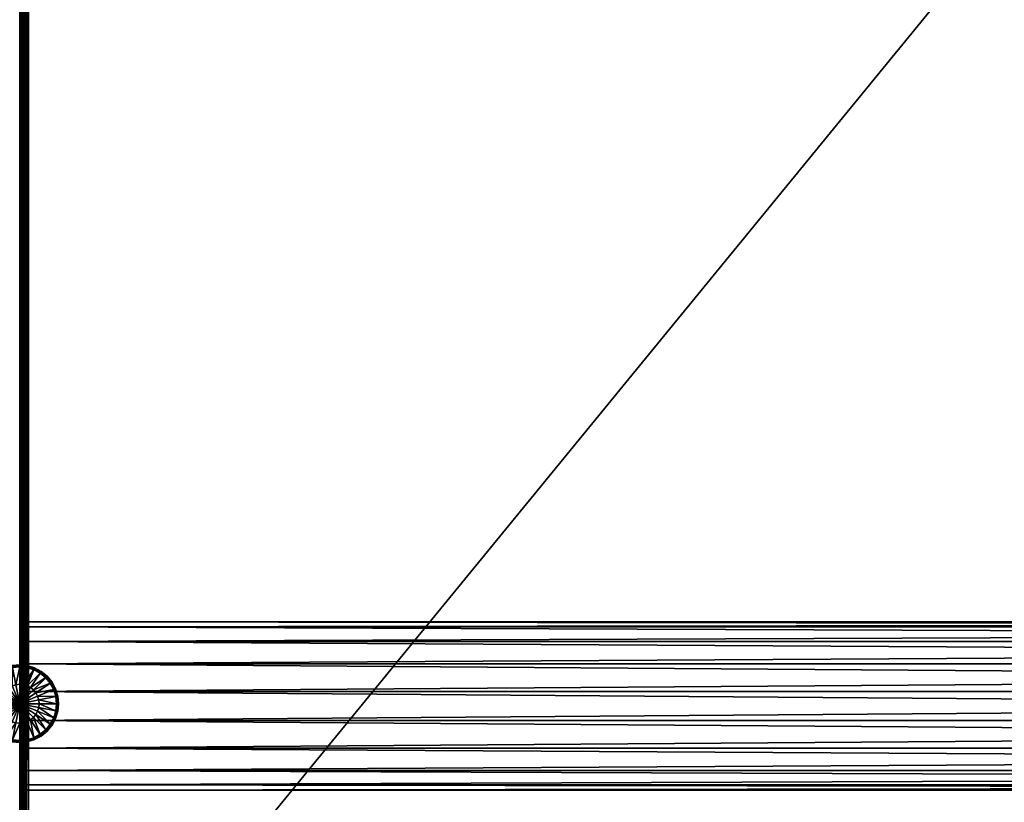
# Model space of a CAD drawing. Header units: millimetres. Extents: x -1220 to 1220, y -575 to 575.
# Tile 75 of 144: x 0 to 205, y -432 to -269. Entities that reach past the tile are written whole.
import ezdxf

# ---------------------------------------------------------------- set-up
doc = ezdxf.new("R2010")
doc.units = ezdxf.units.MM
doc.layers.get('0').update_dxf_attribs({"true_color": 0x5890e1})

msp = doc.modelspace()

# ---------------------------------------------------------------- meshes
at = {"color": 221, "true_color": 0xe5a6d7}
mesh = msp.add_polyface(dxfattribs=at)
corners = [(1.26, 0, 720.95), (1, 0, 720.95), (1, -496.54, 720.95), (0.56, 0, 720.89), (0.56, -496.53, 720.89), (0.25, 0, 720.7), (0.25, -496.53, 720.7), (410, 0, 719.95), (409.94, 0, 720.39), (409.94, -496.53, 720.39), (409.75, 0, 720.7), (409.75, -496.53, 720.7), (408.19, 0, 720.95), (1.82, 0, 720.95), (1.82, -496.54, 720.95), (1.26, -496.54, 720.95), (408.77, 0, 720.95), (408.19, -496.54, 720.95), (409, 0, 720.95), (408.77, -496.54, 720.95), (408.77, 0, 710.95), (409, 0, 710.95), (409, -520.91, 710.95), (409.44, 0, 711.01), (409.44, -520.9, 711.01), (409.75, 0, 711.2), (409.75, -520.89, 711.2), (0, 0, 711.95), (0.06, 0, 711.51), (0.06, -520.87, 711.51), (0.25, 0, 711.2), (0.25, -520.89, 711.2), (1.26, 0, 710.95), (1.82, 0, 710.95), (1.82, -520.91, 710.95), (1, 0, 710.95), (1.26, -520.91, 710.95), (408.19, 0, 710.95), (408.19, -520.91, 710.95), (409.44, 0, 720.89), (409.44, 496.54, 720.89), (409.75, 496.54, 720.7), (0, 0, 719.95), (0.06, 0, 720.39), (0.06, 496.53, 720.39), (0.25, 496.54, 720.7), (410, -520.84, 711.95), (410, 0, 711.95), (1.26, 496.54, 720.95), (1, 496.54, 720.95), (0.56, 496.54, 720.89), (410, 496.52, 719.95), (409.94, 496.53, 720.39), (408.19, 496.54, 720.95), (1.82, 496.54, 720.95), (408.77, 496.54, 720.95), (409, 496.54, 720.95), (0.56, 0, 711.01), (1, -520.91, 710.95), (0.56, -520.9, 711.01), (409.94, 0, 711.51), (409.94, -520.87, 711.51), (409, -496.54, 720.95), (409.44, -496.53, 720.89), (0, -496.52, 719.95), (0.06, -496.53, 720.39)]
mesh.append_faces([[corners[k] for k in face] for face in [(7, 46, 47)]], dxfattribs={"vtx0": -1, "color": 221})
mesh.append_faces([[corners[k] for k in face] for face in [(0, 1, 2), (1, 3, 4), (3, 5, 6), (7, 8, 9), (8, 10, 11), (12, 13, 14), (13, 0, 15), (16, 12, 17), (18, 16, 19), (20, 21, 22), (21, 23, 24), (23, 25, 26), (27, 28, 29), (28, 30, 31), (32, 33, 34), (35, 32, 36), (33, 37, 38), (18, 39, 40), (39, 10, 41), (42, 43, 44), (43, 5, 45), (1, 0, 48), (3, 1, 49), (5, 3, 50), (8, 7, 51), (10, 8, 52), (13, 12, 53), (0, 13, 54), (12, 16, 55), (16, 18, 56), (57, 35, 58), (30, 57, 59), (60, 47, 46), (25, 60, 61), (39, 18, 62), (10, 39, 63), (43, 42, 64), (5, 43, 65), (64, 42, 27), (51, 7, 47)]], dxfattribs={"vtx2": -1, "color": 221})
at = {"color": 196, "true_color": 0x390888}
mesh = msp.add_polyface(dxfattribs=at)
corners = [(864.27, -15, 169.65), (0, -15, 169.65), (0, -14.1, 174.78), (864.27, -14.1, 174.78), (0, -11.49, 179.29), (864.27, -11.49, 179.29), (0, -7.5, 182.64), (864.27, -7.5, 182.64), (0, -2.6, 184.42), (864.27, -2.6, 184.42), (0, 2.6, 184.42), (864.27, -2.6, 154.88), (0, -2.6, 154.88), (0, -7.5, 156.66), (864.27, -7.5, 156.66), (0, -11.49, 160.01), (864.27, -11.49, 160.01), (0, -14.1, 164.52), (864.27, -14.1, 164.52), (808.06, -394.47, 680.71), (808.06, -395.52, 686.69), (0, -395.52, 686.69), (0, -394.47, 680.71), (808.06, -398.56, 691.96), (0, -398.56, 691.96), (808.06, -403.22, 695.86), (0, -403.22, 695.86), (808.06, -408.93, 697.94), (0, -408.93, 697.94), (808.06, -415.01, 697.94), (0, -415.01, 697.94), (808.06, -420.72, 695.86), (0, -420.72, 695.86), (808.06, -425.37, 691.96), (0, -425.37, 691.96), (0, -428.41, 686.69), (0, -429.47, 680.71), (808.06, -428.41, 686.69), (0, -428.41, 674.72), (808.06, -429.47, 680.71), (0, -425.37, 669.46), (808.06, -428.41, 674.72), (808.06, -425.37, 669.46), (808.06, -420.72, 665.55), (0, -420.72, 665.55), (808.06, -415.01, 663.47), (0, -415.01, 663.47), (808.06, -408.93, 663.47), (0, -408.93, 663.47), (808.06, -403.22, 665.55), (0, -403.22, 665.55), (808.06, -398.56, 669.46), (0, -398.56, 669.46), (0, -395.52, 674.72), (808.06, -395.52, 674.72)]
mesh.append_faces([[corners[k] for k in face] for face in [(0, 1, 2), (3, 2, 4), (5, 4, 6), (7, 6, 8), (9, 8, 10), (11, 12, 13), (14, 13, 15), (16, 15, 17), (18, 17, 1), (19, 20, 21), (21, 22, 19), (20, 23, 24), (24, 21, 20), (23, 25, 26), (26, 24, 23), (25, 27, 28), (28, 26, 25), (27, 29, 30), (30, 28, 27), (29, 31, 32), (32, 30, 29), (31, 33, 34), (34, 32, 31), (35, 34, 33), (36, 35, 37), (38, 36, 39), (40, 38, 41), (42, 43, 44), (44, 40, 42), (43, 45, 46), (46, 44, 43), (45, 47, 48), (48, 46, 45), (47, 49, 50), (50, 48, 47), (49, 51, 52), (52, 50, 49), (53, 52, 51), (22, 53, 54)]], dxfattribs={"vtx2": -1, "color": 196})
mesh = msp.add_polyface(dxfattribs=at)
corners = [(0, -14.1, 174.78), (864.27, -14.1, 174.78), (864.27, -15, 169.65), (0, -11.49, 179.29), (864.27, -11.49, 179.29), (0, -7.5, 182.64), (864.27, -7.5, 182.64), (0, -2.6, 184.42), (864.27, -2.6, 184.42), (0, -2.6, 154.88), (864.27, -2.6, 154.88), (864.27, 2.6, 154.88), (0, -7.5, 156.66), (864.27, -7.5, 156.66), (0, -11.49, 160.01), (864.27, -11.49, 160.01), (0, -14.1, 164.52), (864.27, -14.1, 164.52), (0, -15, 169.65), (808.06, -425.37, 691.96), (808.06, -428.41, 686.69), (0, -428.41, 686.69), (808.06, -429.47, 680.71), (0, -429.47, 680.71), (808.06, -428.41, 674.72), (0, -428.41, 674.72), (808.06, -425.37, 669.46), (0, -425.37, 669.46), (808.06, -398.56, 669.46), (808.06, -395.52, 674.72), (0, -395.52, 674.72), (808.06, -394.47, 680.71), (0, -394.47, 680.71), (808.06, -395.52, 686.69), (816.69, -394.47, 680.71), (808.06, -398.56, 691.96), (816.69, -395.52, 686.69), (816.69, -398.56, 691.96), (816.69, -403.22, 695.86), (808.06, -403.22, 695.86), (808.06, -408.93, 697.94), (808.06, -415.01, 697.94), (816.69, -408.93, 697.94), (816.69, -415.01, 697.94), (816.69, -420.72, 695.86), (808.06, -420.72, 695.86), (816.69, -425.37, 691.96), (816.69, -428.41, 686.69), (816.69, -429.47, 680.71), (816.69, -428.41, 674.72), (816.69, -425.37, 669.46), (816.69, -420.72, 665.55), (808.06, -420.72, 665.55), (816.69, -415.01, 663.47), (808.06, -415.01, 663.47), (808.06, -408.93, 663.47), (808.06, -403.22, 665.55), (816.69, -408.93, 663.47), (816.69, -403.22, 665.55), (816.69, -398.56, 669.46), (816.69, -395.52, 674.72)]
mesh.append_faces([[corners[k] for k in face] for face in [(0, 1, 2), (3, 4, 1), (5, 6, 4), (7, 8, 6), (9, 10, 11), (12, 13, 10), (14, 15, 13), (16, 17, 15), (18, 2, 17), (19, 20, 21), (20, 22, 23), (22, 24, 25), (24, 26, 27), (28, 29, 30), (29, 31, 32), (33, 31, 34), (35, 33, 36), (37, 38, 39), (39, 35, 37), (40, 39, 38), (41, 40, 42), (43, 44, 45), (45, 41, 43), (44, 46, 19), (19, 45, 44), (46, 47, 20), (20, 19, 46), (22, 20, 47), (24, 22, 48), (49, 50, 26), (26, 24, 49), (50, 51, 52), (52, 26, 50), (51, 53, 54), (54, 52, 51), (55, 54, 53), (56, 55, 57), (28, 56, 58), (29, 28, 59), (31, 29, 60)]], dxfattribs={"vtx2": -1, "color": 196})
mesh = msp.add_polyface(dxfattribs=at)
corners = [(0, 0, 698.95), (1178, 0, 698.95), (1178, -483, 698.95), (0, -483, 698.95), (0, -503, 710.95), (1178, -503, 710.95), (1178, -487, 710.95), (0, -487, 710.95), (0, -505, 700.95), (1178, -505, 700.95), (1178, -505, 708.95), (0, -505, 708.95), (0, -503, 698.95), (0, -487, 698.95), (1178, -487, 698.95), (1178, -503, 698.95), (0, 0, 710.95), (0, -483, 710.95), (1178, -483, 710.95), (1178, 0, 710.95), (1178, -484, 698.95), (0, -484, 698.95), (1178, -485, 698.95), (0, -485, 698.95), (0, -503.88, 710.83), (1178, -503.88, 710.83), (0, -504.5, 710.45), (1178, -504.5, 710.45), (1178, -486, 710.95), (0, -486, 710.95), (1178, -485, 710.95), (0, -485, 710.95), (0, -504.88, 700.07), (1178, -504.88, 700.07), (0, -504.5, 699.45), (1178, -504.5, 699.45), (1178, -504.88, 709.83), (0, -504.88, 709.83), (1178, -503.88, 699.07), (0, -503.88, 699.07), (0, -486, 698.95), (1178, -486, 698.95), (0, -484, 710.95), (1178, -484, 710.95)]
mesh.append_faces([[corners[k] for k in face] for face in [(0, 1, 2), (2, 3, 0), (4, 5, 6), (6, 7, 4), (8, 9, 10), (10, 11, 8), (12, 13, 14), (14, 15, 12), (16, 17, 18), (18, 19, 16), (2, 20, 21), (21, 3, 2), (20, 22, 23), (23, 21, 20), (4, 24, 25), (25, 5, 4), (24, 26, 27), (27, 25, 24), (6, 28, 29), (29, 7, 6), (28, 30, 31), (31, 29, 28), (8, 32, 33), (33, 9, 8), (32, 34, 35), (35, 33, 32), (10, 36, 37), (37, 11, 10), (36, 27, 26), (26, 37, 36), (15, 38, 39), (39, 12, 15), (38, 35, 34), (34, 39, 38), (13, 40, 41), (41, 14, 13), (40, 23, 22), (22, 41, 40), (17, 42, 43), (43, 18, 17), (42, 31, 30), (30, 43, 42)]], dxfattribs={"vtx2": -1, "color": 196})
at = {"color": 221, "true_color": 0xe5a6d7}
mesh = msp.add_polyface(dxfattribs=at)
corners = [(1, -496.54, 720.95), (1.26, -496.54, 720.95), (1.26, 0, 720.95), (409.44, -496.53, 720.89), (409, -496.54, 720.95), (409, -498.23, 720.95), (409.75, -496.53, 720.7), (409.44, -498.23, 720.89), (0.56, -496.53, 720.89), (1, 0, 720.95), (0.25, -496.53, 720.7), (0.56, 0, 720.89), (0.06, -496.53, 720.39), (0, -496.52, 719.95), (0, -498.22, 719.95), (0.06, -498.22, 720.39), (409.94, -496.53, 720.39), (410, -496.52, 719.95), (410, 0, 719.95), (409.94, 0, 720.39), (1.82, -496.54, 720.95), (408.19, -496.54, 720.95), (408.19, 0, 720.95), (1.82, 0, 720.95), (408.77, -496.54, 720.95), (408.77, 0, 720.95), (409, 0, 720.95), (0.56, -498.23, 720.89), (0.25, -498.23, 720.7), (410, -498.22, 719.95), (409.94, -498.22, 720.39), (408.77, -498.23, 720.95), (409, -520.91, 710.95), (408.77, -520.91, 710.95), (408.77, 0, 710.95), (409.44, -520.9, 711.01), (409, 0, 710.95), (409.75, -520.89, 711.2), (409.44, 0, 711.01), (0.06, -520.87, 711.51), (0, -520.84, 711.95), (0, 0, 711.95), (0.25, -520.89, 711.2), (0.06, 0, 711.51), (1.82, -520.91, 710.95), (1.26, -520.91, 710.95), (1.26, 0, 710.95), (1, -520.91, 710.95), (1, 0, 710.95), (408.19, -520.91, 710.95), (1.82, 0, 710.95), (408.19, 0, 710.95), (0.56, -520.9, 711.01), (0.56, 0, 711.01), (0.25, 0, 711.2), (410, -520.84, 711.95), (409.94, -520.87, 711.51), (409.94, 0, 711.51), (409.75, 0, 711.2), (409.44, 0, 720.89), (409.75, 0, 720.7), (0.06, 0, 720.39), (0.25, 0, 720.7), (410, -499.5, 719.92), (410, -523.54, 712.04), (410, -522.56, 711.95)]
mesh.append_faces([[corners[k] for k in face] for face in [(18, 63, 64), (18, 64, 65)]], dxfattribs={"vtx0": -1, "vtx1": -1, "vtx2": -1, "color": 221})
mesh.append_faces([[corners[k] for k in face] for face in [(13, 41, 40), (18, 65, 55)]], dxfattribs={"vtx0": -1, "vtx2": -1, "color": 221})
mesh.append_faces([[corners[k] for k in face] for face in [(18, 17, 63)]], dxfattribs={"vtx1": -1, "vtx2": -1, "color": 221})
mesh.append_faces([[corners[k] for k in face] for face in [(0, 1, 2), (3, 4, 5), (6, 3, 7), (8, 0, 9), (10, 8, 11), (12, 13, 14), (10, 12, 15), (16, 17, 18), (6, 16, 19), (20, 21, 22), (1, 20, 23), (21, 24, 25), (24, 4, 26), (0, 8, 27), (8, 10, 28), (29, 17, 16), (30, 16, 6), (4, 24, 31), (32, 33, 34), (35, 32, 36), (37, 35, 38), (39, 40, 41), (42, 39, 43), (44, 45, 46), (45, 47, 48), (49, 44, 50), (51, 34, 33), (33, 49, 51), (47, 52, 53), (52, 42, 54), (55, 56, 57), (56, 37, 58), (4, 3, 59), (3, 6, 60), (13, 12, 61), (12, 10, 62)]], dxfattribs={"vtx2": -1, "color": 221})
at = {"color": 31, "true_color": 0xe4b899}
mesh = msp.add_polyface(dxfattribs=at)
corners = [(0, -411.5, 697.35), (-0.79, -407.53, 697.35), (0, -407.45, 697.35), (-1.55, -407.76, 697.35), (-2.25, -408.13, 697.35), (-2.86, -408.64, 697.35), (-3.37, -409.25, 697.35), (-3.74, -409.95, 697.35), (-3.97, -410.71, 697.35), (-4.05, -411.5, 697.35), (-1.5, -403.96, 697.35), (0, -403.81, 697.35), (-2.94, -404.4, 697.35), (-4.27, -405.11, 697.35), (-5.44, -406.06, 697.35), (-6.39, -407.23, 697.35), (-4.33, -405.02, 698.97), (-4.26, -405.13, 698.97), (-2.93, -404.42, 698.97), (-2.98, -404.3, 698.97), (-5.51, -405.99, 698.97), (0, -411.5, 698.97), (0, -407.45, 698.97), (-0.79, -407.53, 698.97), (-1.55, -407.76, 698.97), (-2.25, -408.13, 698.97), (-2.86, -408.64, 698.97), (-3.37, -409.25, 698.97), (-3.74, -409.95, 698.97), (-3.97, -410.71, 698.97), (-4.05, -411.5, 698.97), (-2.98, -404.3, 697.35), (-4.33, -405.02, 697.35), (-4.35, -404.99, 697.38), (-5.54, -405.96, 697.38), (-3.1, -404.02, 698.67), (-4.5, -404.77, 698.67), (-4.48, -404.8, 698.71), (-5.7, -405.8, 698.71), (0, -403.84, 698.97), (-1.5, -403.98, 698.97), (-5.42, -406.08, 698.97), (-6.37, -407.24, 698.97), (-3, -404.26, 698.93), (-4.35, -404.99, 698.93), (-3.08, -404.06, 698.71), (-5.54, -405.96, 698.93), (-5.73, -405.77, 698.67), (-4.5, -404.77, 698.6), (-5.73, -405.77, 698.6), (-4.5, -404.77, 697.71), (-3.08, -404.06, 697.61), (-4.47, -404.8, 697.61), (-4.5, -404.77, 697.65), (-5.73, -405.77, 697.65), (-3, -404.27, 697.38), (-5.69, -405.81, 697.61), (-5.51, -405.99, 697.35)]
mesh.append_faces([[corners[k] for k in face] for face in [(0, 1, 2), (0, 3, 1), (0, 4, 3), (0, 5, 4), (0, 6, 5), (0, 7, 6), (0, 8, 7), (0, 9, 8), (21, 22, 23), (21, 23, 24), (21, 24, 25), (21, 25, 26), (21, 26, 27), (21, 27, 28), (21, 28, 29), (21, 29, 30)]], dxfattribs={"color": 31})
mesh.append_faces([[corners[k] for k in face] for face in [(1, 10, 11), (11, 2, 1), (3, 12, 10), (10, 1, 3), (4, 13, 12), (12, 3, 4), (5, 14, 13), (13, 4, 5), (14, 5, 6), (15, 6, 7), (16, 17, 18), (18, 19, 16), (17, 16, 20), (31, 32, 33), (34, 33, 32), (35, 36, 37), (38, 37, 36), (23, 22, 39), (39, 40, 23), (24, 23, 40), (40, 18, 24), (25, 24, 18), (18, 17, 25), (26, 25, 17), (17, 41, 26), (27, 26, 41), (28, 27, 42), (43, 44, 16), (20, 16, 44), (45, 37, 44), (46, 44, 37), (47, 36, 48), (49, 48, 50), (51, 52, 53), (54, 53, 52), (55, 33, 52), (56, 52, 33), (32, 31, 12), (12, 13, 32), (57, 32, 13)]], dxfattribs={"vtx2": -1, "color": 31})
mesh = msp.add_polyface(dxfattribs=at)
corners = [(-1.58, -403.56, 697.65), (-1.58, -403.56, 697.71), (0, -403.4, 697.71), (0, -403.4, 697.65), (-3.1, -404.02, 697.65), (-3.1, -404.02, 697.71), (-4.5, -404.77, 697.65), (-4.5, -404.77, 697.71), (-1.52, -403.85, 698.97), (-1.5, -403.98, 698.97), (0, -403.84, 698.97), (0, -403.7, 698.97), (-2.98, -404.3, 698.97), (-2.93, -404.42, 698.97), (-1.53, -403.82, 697.38), (0, -403.67, 697.38), (0, -403.7, 697.35), (-1.52, -403.85, 697.35), (-3, -404.27, 697.38), (-2.98, -404.3, 697.35), (-4.35, -404.99, 697.38), (-1.57, -403.6, 698.71), (0, -403.44, 698.71), (0, -403.4, 698.67), (-1.58, -403.56, 698.67), (-3.08, -404.06, 698.71), (-3.1, -404.02, 698.67), (-4.48, -404.8, 698.71), (0, -403.66, 698.93), (-1.53, -403.82, 698.93), (-3, -404.26, 698.93), (-4.33, -405.02, 698.97), (-4.35, -404.99, 698.93), (0, -403.4, 698.6), (-1.58, -403.56, 698.6), (-3.1, -404.02, 698.6), (-4.5, -404.77, 698.67), (-4.5, -404.77, 698.6), (0, -403.45, 697.61), (-1.57, -403.6, 697.61), (-3.08, -404.06, 697.61), (-4.47, -404.8, 697.61), (0, -403.81, 697.35), (-1.5, -403.96, 697.35), (-2.94, -404.4, 697.35)]
mesh.append_faces([[corners[k] for k in face] for face in [(0, 1, 2), (2, 3, 0), (4, 5, 1), (1, 0, 4), (6, 7, 5), (5, 4, 6), (8, 9, 10), (10, 11, 8), (12, 13, 9), (9, 8, 12), (14, 15, 16), (16, 17, 14), (18, 14, 17), (17, 19, 18), (20, 18, 19), (21, 22, 23), (23, 24, 21), (25, 21, 24), (24, 26, 25), (27, 25, 26), (8, 11, 28), (28, 29, 8), (12, 8, 29), (29, 30, 12), (31, 12, 30), (29, 28, 22), (22, 21, 29), (30, 29, 21), (21, 25, 30), (32, 30, 25), (24, 23, 33), (33, 34, 24), (26, 24, 34), (34, 35, 26), (36, 26, 35), (35, 37, 36), (34, 33, 2), (2, 1, 34), (35, 34, 1), (1, 5, 35), (37, 35, 5), (5, 7, 37), (0, 3, 38), (38, 39, 0), (4, 0, 39), (39, 40, 4), (6, 4, 40), (39, 38, 15), (15, 14, 39), (40, 39, 14), (14, 18, 40), (41, 40, 18), (17, 16, 42), (42, 43, 17), (19, 17, 43), (43, 44, 19)]], dxfattribs={"vtx2": -1, "color": 31})
mesh = msp.add_polyface(dxfattribs=at)
corners = [(3.1, -404.02, 697.65), (3.1, -404.02, 697.71), (4.5, -404.77, 697.71), (4.5, -404.77, 697.65), (1.58, -403.56, 697.65), (1.58, -403.56, 697.71), (0, -403.4, 697.65), (0, -403.4, 697.71), (1.52, -403.85, 698.97), (1.5, -403.98, 698.97), (2.93, -404.42, 698.97), (2.98, -404.3, 698.97), (0, -403.7, 698.97), (0, -403.84, 698.97), (4.33, -405.02, 697.35), (2.98, -404.3, 697.35), (3, -404.27, 697.38), (1.53, -403.82, 697.38), (1.52, -403.85, 697.35), (0, -403.67, 697.38), (0, -403.7, 697.35), (4.5, -404.77, 698.67), (3.1, -404.02, 698.67), (3.08, -404.06, 698.71), (1.57, -403.6, 698.71), (1.58, -403.56, 698.67), (0, -403.44, 698.71), (0, -403.4, 698.67), (4.35, -404.99, 698.93), (3, -404.26, 698.93), (1.53, -403.82, 698.93), (0, -403.66, 698.93), (4.48, -404.8, 698.71), (4.5, -404.77, 698.6), (3.1, -404.02, 698.6), (1.58, -403.56, 698.6), (0, -403.4, 698.6), (4.47, -404.8, 697.61), (3.08, -404.06, 697.61), (1.57, -403.6, 697.61), (0, -403.45, 697.61), (4.35, -404.99, 697.38), (2.94, -404.4, 697.35), (1.5, -403.96, 697.35), (0, -403.81, 697.35)]
mesh.append_faces([[corners[k] for k in face] for face in [(0, 1, 2), (2, 3, 0), (4, 5, 1), (1, 0, 4), (6, 7, 5), (5, 4, 6), (8, 9, 10), (10, 11, 8), (12, 13, 9), (9, 8, 12), (14, 15, 16), (17, 16, 15), (15, 18, 17), (19, 17, 18), (18, 20, 19), (21, 22, 23), (24, 23, 22), (22, 25, 24), (26, 24, 25), (25, 27, 26), (28, 29, 11), (8, 11, 29), (29, 30, 8), (12, 8, 30), (30, 31, 12), (32, 23, 29), (30, 29, 23), (23, 24, 30), (31, 30, 24), (24, 26, 31), (22, 21, 33), (33, 34, 22), (25, 22, 34), (34, 35, 25), (27, 25, 35), (35, 36, 27), (34, 33, 2), (2, 1, 34), (35, 34, 1), (1, 5, 35), (36, 35, 5), (5, 7, 36), (37, 38, 0), (4, 0, 38), (38, 39, 4), (6, 4, 39), (39, 40, 6), (41, 16, 38), (39, 38, 16), (16, 17, 39), (40, 39, 17), (17, 19, 40), (18, 15, 42), (42, 43, 18), (20, 18, 43), (43, 44, 20)]], dxfattribs={"vtx2": -1, "color": 31})
mesh = msp.add_polyface(dxfattribs=at)
corners = [(0, -411.5, 697.35), (3.97, -410.71, 697.35), (4.05, -411.5, 697.35), (3.74, -409.95, 697.35), (3.37, -409.25, 697.35), (2.86, -408.64, 697.35), (2.25, -408.13, 697.35), (1.55, -407.76, 697.35), (0.79, -407.53, 697.35), (0, -407.45, 697.35), (7.1, -408.56, 697.35), (5.44, -406.06, 697.35), (6.39, -407.23, 697.35), (4.27, -405.11, 697.35), (2.94, -404.4, 697.35), (1.5, -403.96, 697.35), (0, -403.81, 697.35), (4.33, -405.02, 698.97), (4.26, -405.13, 698.97), (5.42, -406.08, 698.97), (2.98, -404.3, 698.97), (2.93, -404.42, 698.97), (0, -411.5, 698.97), (4.05, -411.5, 698.97), (3.97, -410.71, 698.97), (3.74, -409.95, 698.97), (3.37, -409.25, 698.97), (2.86, -408.64, 698.97), (2.25, -408.13, 698.97), (1.55, -407.76, 698.97), (0.79, -407.53, 698.97), (0, -407.45, 698.97), (5.51, -405.99, 697.35), (4.33, -405.02, 697.35), (4.35, -404.99, 697.38), (3, -404.27, 697.38), (5.73, -405.77, 698.67), (4.5, -404.77, 698.67), (4.48, -404.8, 698.71), (3.08, -404.06, 698.71), (7.08, -408.57, 698.97), (6.37, -407.24, 698.97), (1.5, -403.98, 698.97), (0, -403.84, 698.97), (5.54, -405.96, 698.93), (4.35, -404.99, 698.93), (5.7, -405.8, 698.71), (3, -404.26, 698.93), (5.69, -405.81, 697.61), (4.47, -404.8, 697.61), (4.5, -404.77, 697.65), (3.1, -404.02, 697.65), (5.54, -405.96, 697.38), (3.08, -404.06, 697.61), (2.98, -404.3, 697.35)]
mesh.append_faces([[corners[k] for k in face] for face in [(0, 1, 2), (0, 3, 1), (0, 4, 3), (0, 5, 4), (0, 6, 5), (0, 7, 6), (0, 8, 7), (0, 9, 8), (22, 23, 24), (22, 24, 25), (22, 25, 26), (22, 26, 27), (22, 27, 28), (22, 28, 29), (22, 29, 30), (22, 30, 31)]], dxfattribs={"color": 31})
mesh.append_faces([[corners[k] for k in face] for face in [(10, 3, 4), (5, 11, 12), (12, 4, 5), (6, 13, 11), (11, 5, 6), (7, 14, 13), (13, 6, 7), (8, 15, 14), (14, 7, 8), (9, 16, 15), (15, 8, 9), (17, 18, 19), (20, 21, 18), (18, 17, 20), (32, 33, 34), (35, 34, 33), (36, 37, 38), (39, 38, 37), (26, 25, 40), (27, 26, 41), (41, 19, 27), (28, 27, 19), (19, 18, 28), (29, 28, 18), (18, 21, 29), (30, 29, 21), (21, 42, 30), (31, 30, 42), (42, 43, 31), (44, 45, 17), (20, 17, 45), (46, 38, 45), (47, 45, 38), (48, 49, 50), (51, 50, 49), (52, 34, 49), (53, 49, 34), (11, 13, 33), (54, 33, 13), (13, 14, 54)]], dxfattribs={"vtx2": -1, "color": 31})
mesh = msp.add_polyface(dxfattribs=at)
corners = [(6.73, -407, 697.65), (6.73, -407, 697.71), (7.48, -408.4, 697.71), (7.48, -408.4, 697.65), (5.73, -405.77, 697.65), (5.73, -405.77, 697.71), (4.5, -404.77, 697.65), (4.5, -404.77, 697.71), (6.48, -407.17, 698.97), (6.37, -407.24, 698.97), (7.08, -408.57, 698.97), (5.51, -405.99, 698.97), (5.42, -406.08, 698.97), (4.33, -405.02, 698.97), (6.51, -407.15, 697.38), (7.23, -408.5, 697.38), (7.2, -408.52, 697.35), (6.48, -407.17, 697.35), (5.54, -405.96, 697.38), (5.51, -405.99, 697.35), (4.35, -404.99, 697.38), (6.7, -407.02, 698.71), (7.45, -408.42, 698.71), (7.48, -408.4, 698.67), (6.73, -407, 698.67), (5.7, -405.8, 698.71), (5.73, -405.77, 698.67), (4.48, -404.8, 698.71), (7.2, -408.52, 698.97), (7.24, -408.5, 698.93), (6.52, -407.15, 698.93), (5.54, -405.96, 698.93), (4.35, -404.99, 698.93), (7.48, -408.4, 698.6), (6.73, -407, 698.6), (5.73, -405.77, 698.6), (4.5, -404.77, 698.67), (4.5, -404.77, 698.6), (7.44, -408.42, 697.61), (6.7, -407.03, 697.61), (5.69, -405.81, 697.61), (4.47, -404.8, 697.61), (7.1, -408.56, 697.35), (6.39, -407.23, 697.35), (5.44, -406.06, 697.35), (4.33, -405.02, 697.35)]
mesh.append_faces([[corners[k] for k in face] for face in [(0, 1, 2), (2, 3, 0), (4, 5, 1), (1, 0, 4), (6, 7, 5), (5, 4, 6), (8, 9, 10), (11, 12, 9), (9, 8, 11), (12, 11, 13), (14, 15, 16), (16, 17, 14), (18, 14, 17), (17, 19, 18), (20, 18, 19), (21, 22, 23), (23, 24, 21), (25, 21, 24), (24, 26, 25), (27, 25, 26), (8, 28, 29), (29, 30, 8), (11, 8, 30), (30, 31, 11), (13, 11, 31), (30, 29, 22), (22, 21, 30), (31, 30, 21), (21, 25, 31), (32, 31, 25), (24, 23, 33), (33, 34, 24), (26, 24, 34), (34, 35, 26), (36, 26, 35), (35, 37, 36), (34, 33, 2), (2, 1, 34), (35, 34, 1), (1, 5, 35), (37, 35, 5), (5, 7, 37), (0, 3, 38), (38, 39, 0), (4, 0, 39), (39, 40, 4), (6, 4, 40), (39, 38, 15), (15, 14, 39), (40, 39, 14), (14, 18, 40), (41, 40, 18), (42, 43, 17), (19, 17, 43), (43, 44, 19), (45, 19, 44)]], dxfattribs={"vtx2": -1, "color": 31})
mesh = msp.add_polyface(dxfattribs=at)
corners = [(3.97, -410.71, 697.35), (7.54, -410, 697.35), (7.69, -411.5, 697.35), (4.05, -411.5, 697.35), (3.74, -409.95, 697.35), (7.1, -408.56, 697.35), (3.37, -409.25, 697.35), (6.39, -407.23, 697.35), (7.94, -409.92, 697.65), (7.94, -409.92, 697.71), (8.1, -411.5, 697.71), (8.1, -411.5, 697.65), (7.48, -408.4, 697.65), (7.48, -408.4, 697.71), (7.65, -409.98, 698.97), (7.52, -410.01, 698.97), (7.67, -411.5, 698.97), (7.8, -411.5, 698.97), (7.2, -408.52, 698.97), (7.08, -408.57, 698.97), (6.48, -407.17, 698.97), (7.68, -409.97, 697.38), (7.83, -411.5, 697.38), (7.8, -411.5, 697.35), (7.65, -409.98, 697.35), (7.23, -408.5, 697.38), (7.2, -408.52, 697.35), (7.9, -409.93, 698.71), (8.06, -411.5, 698.71), (8.1, -411.5, 698.67), (7.94, -409.92, 698.67), (7.45, -408.42, 698.71), (7.48, -408.4, 698.67), (3.97, -410.71, 698.97), (4.05, -411.5, 698.97), (3.74, -409.95, 698.97), (6.37, -407.24, 698.97), (3.37, -409.25, 698.97), (7.84, -411.5, 698.93), (7.69, -409.97, 698.93), (7.24, -408.5, 698.93), (8.1, -411.5, 698.6), (7.94, -409.92, 698.6), (7.48, -408.4, 698.6), (8.05, -411.5, 697.61), (7.9, -409.93, 697.61), (7.44, -408.42, 697.61), (6.48, -407.17, 697.35)]
mesh.append_faces([[corners[k] for k in face] for face in [(0, 1, 2), (2, 3, 0), (4, 5, 1), (1, 0, 4), (6, 7, 5), (8, 9, 10), (10, 11, 8), (12, 13, 9), (9, 8, 12), (14, 15, 16), (16, 17, 14), (18, 19, 15), (15, 14, 18), (19, 18, 20), (21, 22, 23), (23, 24, 21), (25, 21, 24), (24, 26, 25), (27, 28, 29), (29, 30, 27), (31, 27, 30), (30, 32, 31), (33, 34, 16), (16, 15, 33), (35, 33, 15), (15, 19, 35), (19, 36, 37), (14, 17, 38), (38, 39, 14), (18, 14, 39), (39, 40, 18), (39, 38, 28), (28, 27, 39), (40, 39, 27), (27, 31, 40), (30, 29, 41), (41, 42, 30), (32, 30, 42), (42, 43, 32), (42, 41, 10), (10, 9, 42), (43, 42, 9), (9, 13, 43), (8, 11, 44), (44, 45, 8), (12, 8, 45), (45, 46, 12), (45, 44, 22), (22, 21, 45), (46, 45, 21), (21, 25, 46), (24, 23, 2), (2, 1, 24), (26, 24, 1), (1, 5, 26), (47, 26, 5)]], dxfattribs={"vtx2": -1, "color": 31})
mesh = msp.add_polyface(dxfattribs=at)
corners = [(0, -411.5, 697.35), (-3.97, -412.29, 697.35), (-4.05, -411.5, 697.35), (-3.74, -413.05, 697.35), (-3.37, -413.75, 697.35), (-2.86, -414.36, 697.35), (-2.25, -414.87, 697.35), (-1.55, -415.24, 697.35), (-0.79, -415.47, 697.35), (0, -415.55, 697.35), (-7.1, -414.44, 697.35), (-5.44, -416.94, 697.35), (-6.39, -415.77, 697.35), (-4.27, -417.89, 697.35), (-2.94, -418.61, 697.35), (-1.5, -419.04, 697.35), (0, -419.19, 697.35), (-4.33, -417.98, 698.97), (-4.26, -417.87, 698.97), (-5.42, -416.92, 698.97), (-2.98, -418.71, 698.97), (-2.93, -418.58, 698.97), (0, -411.5, 698.97), (-4.05, -411.5, 698.97), (-3.97, -412.29, 698.97), (-3.74, -413.05, 698.97), (-3.37, -413.75, 698.97), (-2.86, -414.36, 698.97), (-2.25, -414.87, 698.97), (-1.55, -415.24, 698.97), (-0.79, -415.47, 698.97), (0, -415.55, 698.97), (-5.51, -417.01, 697.35), (-4.33, -417.98, 697.35), (-4.35, -418.01, 697.38), (-3, -418.73, 697.38), (-5.73, -417.23, 698.67), (-4.5, -418.23, 698.67), (-4.48, -418.2, 698.71), (-3.08, -418.95, 698.71), (-7.08, -414.43, 698.97), (-6.37, -415.76, 698.97), (-1.5, -419.02, 698.97), (0, -419.17, 698.97), (-5.54, -417.04, 698.93), (-4.35, -418.02, 698.93), (-5.7, -417.2, 698.71), (-3, -418.74, 698.93), (-5.69, -417.2, 697.61), (-4.47, -418.2, 697.61), (-4.5, -418.23, 697.65), (-3.1, -418.98, 697.65), (-5.54, -417.04, 697.38), (-3.08, -418.94, 697.61), (-2.98, -418.71, 697.35)]
mesh.append_faces([[corners[k] for k in face] for face in [(0, 1, 2), (0, 3, 1), (0, 4, 3), (0, 5, 4), (0, 6, 5), (0, 7, 6), (0, 8, 7), (0, 9, 8), (22, 23, 24), (22, 24, 25), (22, 25, 26), (22, 26, 27), (22, 27, 28), (22, 28, 29), (22, 29, 30), (22, 30, 31)]], dxfattribs={"color": 31})
mesh.append_faces([[corners[k] for k in face] for face in [(10, 3, 4), (5, 11, 12), (12, 4, 5), (6, 13, 11), (11, 5, 6), (7, 14, 13), (13, 6, 7), (8, 15, 14), (14, 7, 8), (9, 16, 15), (15, 8, 9), (17, 18, 19), (20, 21, 18), (18, 17, 20), (32, 33, 34), (35, 34, 33), (36, 37, 38), (39, 38, 37), (26, 25, 40), (27, 26, 41), (41, 19, 27), (28, 27, 19), (19, 18, 28), (29, 28, 18), (18, 21, 29), (30, 29, 21), (21, 42, 30), (31, 30, 42), (42, 43, 31), (44, 45, 17), (20, 17, 45), (46, 38, 45), (47, 45, 38), (48, 49, 50), (51, 50, 49), (52, 34, 49), (53, 49, 34), (11, 13, 33), (54, 33, 13), (13, 14, 54)]], dxfattribs={"vtx2": -1, "color": 31})
mesh = msp.add_polyface(dxfattribs=at)
corners = [(0, -411.5, 697.35), (0.79, -415.47, 697.35), (0, -415.55, 697.35), (1.55, -415.24, 697.35), (2.25, -414.87, 697.35), (2.86, -414.36, 697.35), (3.37, -413.75, 697.35), (3.74, -413.05, 697.35), (3.97, -412.29, 697.35), (4.05, -411.5, 697.35), (1.5, -419.04, 697.35), (0, -419.19, 697.35), (2.94, -418.61, 697.35), (4.27, -417.89, 697.35), (5.44, -416.94, 697.35), (6.39, -415.77, 697.35), (4.5, -418.23, 697.71), (4.5, -418.23, 697.65), (5.73, -417.23, 697.65), (4.33, -417.98, 698.97), (4.26, -417.87, 698.97), (2.93, -418.58, 698.97), (2.98, -418.71, 698.97), (5.51, -417.01, 698.97), (0, -411.5, 698.97), (0, -415.55, 698.97), (0.79, -415.47, 698.97), (1.55, -415.24, 698.97), (2.25, -414.87, 698.97), (2.86, -414.36, 698.97), (3.37, -413.75, 698.97), (3.74, -413.05, 698.97), (3.97, -412.29, 698.97), (4.05, -411.5, 698.97), (2.98, -418.71, 697.35), (4.33, -417.98, 697.35), (4.35, -418.01, 697.38), (5.54, -417.04, 697.38), (3.1, -418.98, 698.67), (4.5, -418.23, 698.67), (4.48, -418.2, 698.71), (5.7, -417.2, 698.71), (0, -419.17, 698.97), (1.5, -419.02, 698.97), (5.42, -416.92, 698.97), (6.37, -415.76, 698.97), (3, -418.74, 698.93), (4.35, -418.02, 698.93), (3.08, -418.95, 698.71), (5.54, -417.04, 698.93), (5.73, -417.23, 698.67), (4.5, -418.23, 698.6), (3.08, -418.94, 697.61), (4.47, -418.2, 697.61), (3, -418.73, 697.38), (5.69, -417.2, 697.61), (5.51, -417.01, 697.35)]
mesh.append_faces([[corners[k] for k in face] for face in [(0, 1, 2), (0, 3, 1), (0, 4, 3), (0, 5, 4), (0, 6, 5), (0, 7, 6), (0, 8, 7), (0, 9, 8), (24, 25, 26), (24, 26, 27), (24, 27, 28), (24, 28, 29), (24, 29, 30), (24, 30, 31), (24, 31, 32), (24, 32, 33)]], dxfattribs={"color": 31})
mesh.append_faces([[corners[k] for k in face] for face in [(1, 10, 11), (11, 2, 1), (3, 12, 10), (10, 1, 3), (4, 13, 12), (12, 3, 4), (5, 14, 13), (13, 4, 5), (14, 5, 6), (15, 6, 7), (16, 17, 18), (19, 20, 21), (21, 22, 19), (20, 19, 23), (34, 35, 36), (37, 36, 35), (38, 39, 40), (41, 40, 39), (26, 25, 42), (42, 43, 26), (27, 26, 43), (43, 21, 27), (28, 27, 21), (21, 20, 28), (29, 28, 20), (20, 44, 29), (30, 29, 44), (31, 30, 45), (46, 47, 19), (23, 19, 47), (48, 40, 47), (49, 47, 40), (50, 39, 51), (52, 53, 17), (18, 17, 53), (54, 36, 53), (55, 53, 36), (35, 34, 12), (12, 13, 35), (56, 35, 13)]], dxfattribs={"vtx2": -1, "color": 31})
mesh = msp.add_polyface(dxfattribs=at)
corners = [(3.74, -413.05, 697.35), (7.1, -414.44, 697.35), (6.39, -415.77, 697.35), (3.97, -412.29, 697.35), (7.54, -413, 697.35), (4.05, -411.5, 697.35), (7.69, -411.5, 697.35), (7.94, -413.08, 697.65), (7.94, -413.08, 697.71), (7.48, -414.6, 697.71), (7.48, -414.6, 697.65), (8.1, -411.5, 697.65), (8.1, -411.5, 697.71), (7.2, -414.48, 698.97), (7.08, -414.43, 698.97), (6.37, -415.76, 698.97), (7.65, -413.02, 698.97), (7.52, -413, 698.97), (7.8, -411.5, 698.97), (7.67, -411.5, 698.97), (7.68, -413.03, 697.38), (7.23, -414.5, 697.38), (7.2, -414.48, 697.35), (7.65, -413.02, 697.35), (7.83, -411.5, 697.38), (7.8, -411.5, 697.35), (7.9, -413.07, 698.71), (7.45, -414.58, 698.71), (7.48, -414.6, 698.67), (7.94, -413.08, 698.67), (8.06, -411.5, 698.71), (8.1, -411.5, 698.67), (3.74, -413.05, 698.97), (3.97, -412.29, 698.97), (4.05, -411.5, 698.97), (7.24, -414.5, 698.93), (7.69, -413.03, 698.93), (7.84, -411.5, 698.93), (7.48, -414.6, 698.6), (7.94, -413.08, 698.6), (8.1, -411.5, 698.6), (7.44, -414.58, 697.61), (7.9, -413.07, 697.61), (8.05, -411.5, 697.61)]
mesh.append_faces([[corners[k] for k in face] for face in [(0, 1, 2), (3, 4, 1), (1, 0, 3), (5, 6, 4), (4, 3, 5), (7, 8, 9), (9, 10, 7), (11, 12, 8), (8, 7, 11), (13, 14, 15), (16, 17, 14), (14, 13, 16), (18, 19, 17), (17, 16, 18), (20, 21, 22), (22, 23, 20), (24, 20, 23), (23, 25, 24), (26, 27, 28), (28, 29, 26), (30, 26, 29), (29, 31, 30), (15, 14, 32), (33, 32, 14), (14, 17, 33), (34, 33, 17), (17, 19, 34), (16, 13, 35), (35, 36, 16), (18, 16, 36), (36, 37, 18), (36, 35, 27), (27, 26, 36), (37, 36, 26), (26, 30, 37), (29, 28, 38), (38, 39, 29), (31, 29, 39), (39, 40, 31), (39, 38, 9), (9, 8, 39), (40, 39, 8), (8, 12, 40), (7, 10, 41), (41, 42, 7), (11, 7, 42), (42, 43, 11), (42, 41, 21), (21, 20, 42), (43, 42, 20), (20, 24, 43), (2, 1, 22), (23, 22, 1), (1, 4, 23), (25, 23, 4), (4, 6, 25)]], dxfattribs={"vtx2": -1, "color": 31})
mesh = msp.add_polyface(dxfattribs=at)
corners = [(3.37, -413.75, 697.35), (6.39, -415.77, 697.35), (5.44, -416.94, 697.35), (5.73, -417.23, 697.65), (5.73, -417.23, 697.71), (4.5, -418.23, 697.71), (6.73, -416, 697.65), (6.73, -416, 697.71), (7.48, -414.6, 697.65), (7.48, -414.6, 697.71), (5.51, -417.01, 698.97), (5.42, -416.92, 698.97), (4.26, -417.87, 698.97), (6.48, -415.83, 698.97), (6.37, -415.76, 698.97), (7.2, -414.48, 698.97), (4.33, -417.98, 697.35), (5.51, -417.01, 697.35), (5.54, -417.04, 697.38), (6.51, -415.85, 697.38), (6.48, -415.83, 697.35), (7.23, -414.5, 697.38), (7.2, -414.48, 697.35), (4.5, -418.23, 698.67), (5.73, -417.23, 698.67), (5.7, -417.2, 698.71), (6.7, -415.98, 698.71), (6.73, -416, 698.67), (7.45, -414.58, 698.71), (7.48, -414.6, 698.67), (3.37, -413.75, 698.97), (4.35, -418.02, 698.93), (5.54, -417.04, 698.93), (6.52, -415.85, 698.93), (7.24, -414.5, 698.93), (4.48, -418.2, 698.71), (4.5, -418.23, 698.6), (5.73, -417.23, 698.6), (6.73, -416, 698.6), (7.48, -414.6, 698.6), (4.47, -418.2, 697.61), (5.69, -417.2, 697.61), (6.7, -415.97, 697.61), (7.44, -414.58, 697.61), (4.35, -418.01, 697.38), (4.27, -417.89, 697.35)]
mesh.append_faces([[corners[k] for k in face] for face in [(0, 1, 2), (3, 4, 5), (6, 7, 4), (4, 3, 6), (8, 9, 7), (7, 6, 8), (10, 11, 12), (13, 14, 11), (11, 10, 13), (14, 13, 15), (16, 17, 18), (19, 18, 17), (17, 20, 19), (21, 19, 20), (20, 22, 21), (23, 24, 25), (26, 25, 24), (24, 27, 26), (28, 26, 27), (27, 29, 28), (11, 14, 30), (31, 32, 10), (13, 10, 32), (32, 33, 13), (15, 13, 33), (33, 34, 15), (35, 25, 32), (33, 32, 25), (25, 26, 33), (34, 33, 26), (26, 28, 34), (36, 37, 24), (27, 24, 37), (37, 38, 27), (29, 27, 38), (38, 39, 29), (37, 36, 5), (5, 4, 37), (38, 37, 4), (4, 7, 38), (39, 38, 7), (7, 9, 39), (40, 41, 3), (6, 3, 41), (41, 42, 6), (8, 6, 42), (42, 43, 8), (44, 18, 41), (42, 41, 18), (18, 19, 42), (43, 42, 19), (19, 21, 43), (45, 2, 17), (20, 17, 2), (2, 1, 20), (22, 20, 1)]], dxfattribs={"vtx2": -1, "color": 31})
mesh = msp.add_polyface(dxfattribs=at)
corners = [(-3.1, -418.98, 697.65), (-3.1, -418.98, 697.71), (-4.5, -418.23, 697.71), (-4.5, -418.23, 697.65), (-1.58, -419.44, 697.65), (-1.58, -419.44, 697.71), (0, -419.6, 697.65), (0, -419.6, 697.71), (-1.52, -419.15, 698.97), (-1.5, -419.02, 698.97), (-2.93, -418.58, 698.97), (-2.98, -418.71, 698.97), (0, -419.3, 698.97), (0, -419.17, 698.97), (-4.33, -417.98, 697.35), (-2.98, -418.71, 697.35), (-3, -418.73, 697.38), (-1.53, -419.18, 697.38), (-1.52, -419.15, 697.35), (0, -419.33, 697.38), (0, -419.3, 697.35), (-4.5, -418.23, 698.67), (-3.1, -418.98, 698.67), (-3.08, -418.95, 698.71), (-1.57, -419.4, 698.71), (-1.58, -419.44, 698.67), (0, -419.56, 698.71), (0, -419.6, 698.67), (-4.35, -418.02, 698.93), (-3, -418.74, 698.93), (-1.53, -419.19, 698.93), (0, -419.34, 698.93), (-4.48, -418.2, 698.71), (-4.5, -418.23, 698.6), (-3.1, -418.98, 698.6), (-1.58, -419.44, 698.6), (0, -419.6, 698.6), (-4.47, -418.2, 697.61), (-3.08, -418.94, 697.61), (-1.57, -419.4, 697.61), (0, -419.55, 697.61), (-4.35, -418.01, 697.38), (-2.94, -418.61, 697.35), (-1.5, -419.04, 697.35), (0, -419.19, 697.35)]
mesh.append_faces([[corners[k] for k in face] for face in [(0, 1, 2), (2, 3, 0), (4, 5, 1), (1, 0, 4), (6, 7, 5), (5, 4, 6), (8, 9, 10), (10, 11, 8), (12, 13, 9), (9, 8, 12), (14, 15, 16), (17, 16, 15), (15, 18, 17), (19, 17, 18), (18, 20, 19), (21, 22, 23), (24, 23, 22), (22, 25, 24), (26, 24, 25), (25, 27, 26), (28, 29, 11), (8, 11, 29), (29, 30, 8), (12, 8, 30), (30, 31, 12), (32, 23, 29), (30, 29, 23), (23, 24, 30), (31, 30, 24), (24, 26, 31), (22, 21, 33), (33, 34, 22), (25, 22, 34), (34, 35, 25), (27, 25, 35), (35, 36, 27), (34, 33, 2), (2, 1, 34), (35, 34, 1), (1, 5, 35), (36, 35, 5), (5, 7, 36), (37, 38, 0), (4, 0, 38), (38, 39, 4), (6, 4, 39), (39, 40, 6), (41, 16, 38), (39, 38, 16), (16, 17, 39), (40, 39, 17), (17, 19, 40), (18, 15, 42), (42, 43, 18), (20, 18, 43), (43, 44, 20)]], dxfattribs={"vtx2": -1, "color": 31})
mesh = msp.add_polyface(dxfattribs=at)
corners = [(1.58, -419.44, 697.65), (1.58, -419.44, 697.71), (0, -419.6, 697.71), (0, -419.6, 697.65), (3.1, -418.98, 697.65), (3.1, -418.98, 697.71), (4.5, -418.23, 697.65), (4.5, -418.23, 697.71), (1.52, -419.15, 698.97), (1.5, -419.02, 698.97), (0, -419.17, 698.97), (0, -419.3, 698.97), (2.98, -418.71, 698.97), (2.93, -418.58, 698.97), (1.53, -419.18, 697.38), (0, -419.33, 697.38), (0, -419.3, 697.35), (1.52, -419.15, 697.35), (3, -418.73, 697.38), (2.98, -418.71, 697.35), (4.35, -418.01, 697.38), (1.57, -419.4, 698.71), (0, -419.56, 698.71), (0, -419.6, 698.67), (1.58, -419.44, 698.67), (3.08, -418.95, 698.71), (3.1, -418.98, 698.67), (4.48, -418.2, 698.71), (0, -419.34, 698.93), (1.53, -419.19, 698.93), (3, -418.74, 698.93), (4.33, -417.98, 698.97), (4.35, -418.02, 698.93), (0, -419.6, 698.6), (1.58, -419.44, 698.6), (3.1, -418.98, 698.6), (4.5, -418.23, 698.67), (4.5, -418.23, 698.6), (0, -419.55, 697.61), (1.57, -419.4, 697.61), (3.08, -418.94, 697.61), (4.47, -418.2, 697.61), (0, -419.19, 697.35), (1.5, -419.04, 697.35), (2.94, -418.61, 697.35)]
mesh.append_faces([[corners[k] for k in face] for face in [(0, 1, 2), (2, 3, 0), (4, 5, 1), (1, 0, 4), (6, 7, 5), (5, 4, 6), (8, 9, 10), (10, 11, 8), (12, 13, 9), (9, 8, 12), (14, 15, 16), (16, 17, 14), (18, 14, 17), (17, 19, 18), (20, 18, 19), (21, 22, 23), (23, 24, 21), (25, 21, 24), (24, 26, 25), (27, 25, 26), (8, 11, 28), (28, 29, 8), (12, 8, 29), (29, 30, 12), (31, 12, 30), (29, 28, 22), (22, 21, 29), (30, 29, 21), (21, 25, 30), (32, 30, 25), (24, 23, 33), (33, 34, 24), (26, 24, 34), (34, 35, 26), (36, 26, 35), (35, 37, 36), (34, 33, 2), (2, 1, 34), (35, 34, 1), (1, 5, 35), (37, 35, 5), (5, 7, 37), (0, 3, 38), (38, 39, 0), (4, 0, 39), (39, 40, 4), (6, 4, 40), (39, 38, 15), (15, 14, 39), (40, 39, 14), (14, 18, 40), (41, 40, 18), (17, 16, 42), (42, 43, 17), (19, 17, 43), (43, 44, 19)]], dxfattribs={"vtx2": -1, "color": 31})

doc.saveas('drawing.dxf')
